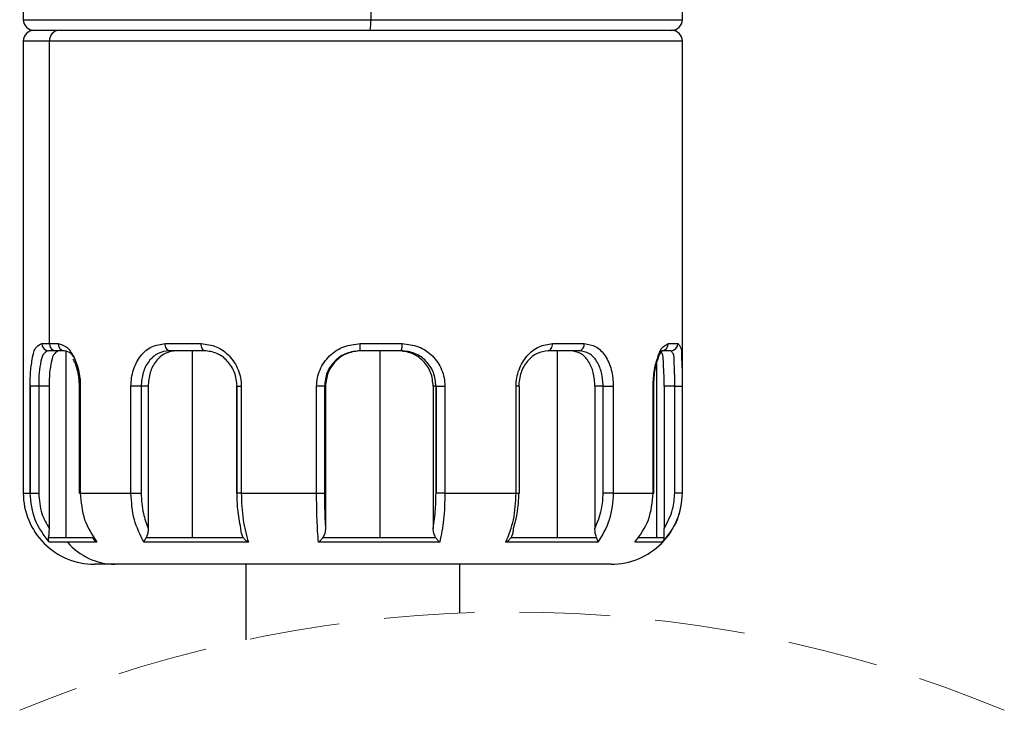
# Model space of a CAD drawing. Header units: millimetres. Extents: x 10 to 584, y 10 to 410.
# Tile 20 of 28: x 301 to 328, y 275 to 295. Entities that reach past the tile are written whole.
import ezdxf

# ---------------------------------------------------------------- set-up
doc = ezdxf.new("R2010")
doc.units = ezdxf.units.MM
doc.header["$LTSCALE"] = 2
doc.linetypes.add('SLD-实线', pattern=[0])
doc.linetypes.add('SLD-虚线', pattern=[1.905, 1.27, -0.635])

msp = doc.modelspace()

# ---------------------------------------------------------------- linework, layer by layer
at = {"color": 7, "linetype": 'SLD-实线', "lineweight": 25}
for p, q in [((310.547715, 313.150269), (310.547715, 294.750263)), ((300.790915, 296.450269), (300.790915, 294.750263)), ((319.290914, 294.750263), (319.290914, 296.450269)), ((301.800063, 294.450265), (301.090913, 294.450265)), ((310.531279, 294.450265), (301.800063, 294.450265)), ((318.990914, 294.450265), (310.531279, 294.450265)), ((300.790915, 294.150268), (300.790915, 281.450269)), ((301.523833, 285.650265), (301.523833, 294.150268)), ((319.290914, 281.450269), (319.290914, 294.150268)), ((301.311059, 285.650265), (301.523833, 285.650265)), ((301.523833, 285.650265), (301.77127, 285.650265)), ((304.77584, 285.650265), (305.786612, 285.650265)), ((310.251696, 285.650265), (311.426953, 285.650265)), ((315.647041, 285.650265), (316.537872, 285.650265)), ((318.901038, 285.650265), (319.167174, 285.650265)), ((301.707985, 285.450269), (301.499816, 285.450269)), ((301.950073, 285.450269), (301.707985, 285.450269)), ((301.984215, 285.450269), (301.984215, 280.205277)), ((305.878596, 285.450269), (304.889677, 285.450269)), ((305.529324, 285.450269), (305.529324, 280.205277)), ((311.396983, 285.450269), (310.247138, 285.450269)), ((310.797706, 285.450269), (310.797706, 280.205277)), ((316.397397, 285.450269), (315.525828, 285.450269)), ((315.777021, 285.450269), (315.777021, 280.205277)), ((318.96985, 285.450269), (318.709467, 285.450269)), ((300.982954, 281.450269), (300.982954, 284.450267)), ((300.994648, 284.450267), (300.982954, 284.450267)), ((301.22366, 284.450267), (300.994648, 284.450267)), ((300.994648, 281.450269), (300.994648, 284.450267)), ((301.513864, 284.450267), (301.22366, 284.450267)), ((301.22366, 284.450267), (301.22366, 281.450269)), ((301.513864, 284.450267), (301.513864, 280.458731)), ((302.358327, 284.450267), (302.358327, 281.450269)), ((302.374171, 284.450267), (302.392965, 284.450267)), ((302.374171, 281.450269), (302.374171, 284.450267)), ((302.392965, 284.450267), (302.392965, 281.450269)), ((303.815002, 281.450269), (303.815002, 284.450267)), ((304.100471, 284.450267), (303.815002, 284.450267)), ((304.295989, 284.450267), (304.100471, 284.450267)), ((304.100471, 284.450267), (304.100471, 281.450269)), ((304.295989, 284.450267), (304.295989, 280.458731)), ((306.779506, 284.450267), (306.779506, 281.450269)), ((306.795353, 284.450267), (306.91185, 284.450267)), ((306.795353, 281.450269), (306.795353, 284.450267)), ((306.91185, 284.450267), (306.91185, 281.450269)), ((309.025139, 281.450269), (309.025139, 284.450267)), ((309.24633, 284.450267), (309.025139, 284.450267)), ((309.24633, 284.450267), (309.24633, 281.450269)), ((309.272481, 284.450267), (309.24633, 284.450267)), ((309.272481, 284.450267), (309.272481, 280.458731)), ((312.376818, 284.450267), (312.299937, 284.450267)), ((312.299937, 284.450267), (312.299937, 280.458731)), ((312.376818, 284.450267), (312.385885, 284.450267)), ((312.376818, 281.450269), (312.376818, 284.450267)), ((312.385885, 284.450267), (312.62593, 284.450267)), ((312.385885, 281.450269), (312.385885, 284.450267)), ((312.62593, 284.450267), (312.62593, 281.450269)), ((314.623267, 281.450269), (314.623267, 284.450267)), ((314.724188, 281.450269), (314.724188, 284.450267)), ((316.837262, 284.450267), (316.837262, 280.458731)), ((317.068564, 284.450267), (316.837262, 284.450267)), ((317.068564, 284.450267), (317.352623, 284.450267)), ((317.068564, 281.450269), (317.068564, 284.450267)), ((317.352623, 284.450267), (317.352623, 281.450269)), ((318.471091, 281.450269), (318.471091, 284.450267)), ((318.488816, 281.450269), (318.488816, 284.450267)), ((318.778614, 284.450267), (318.778614, 280.458731)), ((319.075985, 284.450267), (318.778614, 284.450267)), ((319.075985, 284.450267), (319.28649, 284.450267)), ((319.075985, 281.450269), (319.075985, 284.450267)), ((319.28649, 284.450267), (319.28649, 281.450269)), ((300.982954, 281.450269), (300.994648, 281.450269)), ((300.994648, 281.450269), (301.22366, 281.450269)), ((302.392965, 281.450269), (302.374171, 281.450269)), ((302.392965, 281.450269), (303.815002, 281.450269)), ((303.815002, 281.450269), (304.100471, 281.450269)), ((306.91185, 281.450269), (306.795353, 281.450269)), ((306.91185, 281.450269), (309.025139, 281.450269)), ((309.025139, 281.450269), (309.24633, 281.450269)), ((312.385885, 281.450269), (312.376818, 281.450269)), ((312.62593, 281.450269), (312.385885, 281.450269)), ((312.62593, 281.450269), (314.623267, 281.450269)), ((317.352623, 281.450269), (317.068564, 281.450269)), ((317.352623, 281.450269), (318.471091, 281.450269)), ((318.471091, 281.450269), (318.488816, 281.450269)), ((319.28649, 281.450269), (319.075985, 281.450269)), ((301.498698, 280.205277), (301.984215, 280.205277)), ((302.035367, 280.066942), (301.524704, 280.066942)), ((301.984215, 280.205277), (302.737014, 280.205277)), ((302.85863, 280.066942), (302.035367, 280.066942)), ((307.11036, 280.066942), (304.180624, 280.066942)), ((304.244289, 280.205277), (305.529324, 280.205277)), ((305.529324, 280.205277), (306.964031, 280.205277)), ((312.481463, 280.066942), (309.074976, 280.066942)), ((309.203992, 280.205277), (310.797706, 280.205277)), ((310.797706, 280.205277), (312.366314, 280.205277)), ((316.920359, 280.066942), (314.338284, 280.066942)), ((314.483371, 280.205277), (315.777021, 280.205277)), ((315.777021, 280.205277), (316.880371, 280.205277)), ((318.731541, 280.066942), (317.960141, 280.066942)), ((318.065882, 280.205277), (318.565335, 280.205277)), ((318.565335, 280.205277), (318.781991, 280.205277)), ((303.365363, 279.450265), (302.790912, 279.450265)), ((317.290913, 279.450265), (303.365363, 279.450265)), ((307.040913, 279.450265), (307.040913, 277.325236)), ((313.040914, 278.080036), (313.040914, 279.450265))]:
    msp.add_line(p, q, dxfattribs=at)
at = {"color": 8, "linetype": 'SLD-实线', "lineweight": 25}
for p, q in [((300.790915, 294.750263), (310.547715, 294.750263)), ((310.547715, 294.750263), (319.290914, 294.750263)), ((301.523833, 294.150268), (300.790915, 294.150268)), ((319.290914, 294.150268), (301.523833, 294.150268)), ((318.565335, 285.074902), (318.565335, 280.205277)), ((302.358327, 284.450267), (302.374171, 284.450267)), ((306.779506, 284.450267), (306.795353, 284.450267)), ((314.724188, 284.450267), (314.623267, 284.450267)), ((318.488816, 284.450267), (318.471091, 284.450267)), ((300.790915, 281.450269), (300.982954, 281.450269)), ((302.374171, 281.450269), (302.358327, 281.450269)), ((306.795353, 281.450269), (306.779506, 281.450269)), ((314.623267, 281.450269), (314.724188, 281.450269)), ((319.28649, 281.450269), (319.290914, 281.450269))]:
    msp.add_line(p, q, dxfattribs=at)
at = {"color": 7, "linetype": 'SLD-实线', "lineweight": 25, "flags": 128}
for points in [[(304.889677, 285.450269), (304.867467, 285.454107), (304.846114, 285.465491), (304.826433, 285.483968), (304.809181, 285.508846), (304.795025, 285.539155), (304.784505, 285.573726), (304.778026, 285.611247), (304.77584, 285.650265)], [(305.878596, 285.450269), (305.860652, 285.454107), (305.843396, 285.465491), (305.827493, 285.483968), (305.813553, 285.508846), (305.802116, 285.539155), (305.793615, 285.573726), (305.788381, 285.611247), (305.786612, 285.650265)], [(315.525828, 285.450269), (315.549476, 285.454107), (315.572215, 285.465491), (315.59317, 285.483968), (315.611539, 285.508846), (315.626614, 285.539155), (315.637816, 285.573726), (315.644713, 285.611247), (315.647041, 285.650265)]]:
    msp.add_lwpolyline(points, dxfattribs=at)
at = {"color": 7, "linetype": 'SLD-实线', "lineweight": 25}
for centre, radius, start, end in [((301.090904, 294.750254), 0.299989, 179.9983217, 270.0016783), ((309.166705, 294.675475), 1.383033, 350.6283534, 3.099785), ((318.990919, 294.750261), 0.299995, 269.9991805, 0.0004638), ((301.090904, 294.150277), 0.299989, 89.9983217, 180.0016783), ((301.812454, 294.161684), 0.288847, 92.4586813, 182.2651355), ((318.990919, 294.15027), 0.299995, 359.9995362, 90.0008195), ((301.505599, 285.6448), 0.194617, 178.3908824, 268.2970918), ((301.716244, 285.642655), 0.192562, 177.7348277, 267.5416796), ((301.961296, 285.640229), 0.19029, 176.9765105, 266.6189534), ((308.054504, 285.600289), 2.19776, 356.0859264, 1.3029923), ((311.070824, 285.601389), 0.359467, 335.1402743, 7.8146861), ((316.361337, 285.62493), 0.178344, 281.6652714, 8.1671003), ((318.705166, 285.646137), 0.195915, 271.257724, 1.2073849), ((318.96851, 285.648934), 0.198669, 270.3864455, 0.3838973), ((302.790911, 281.45026), 1.999996, 179.9997565, 270.00003), ((317.290912, 281.450267), 2.000002, 270.0000454, 0.0000613), ((303.380779, 281.226061), 1.775863, 220.7460378, 269.5026235)]:
    msp.add_arc(centre, radius, start, end, dxfattribs=at)
at = {"color": 7, "linetype": 'SLD-虚线', "lineweight": 18}
msp.add_arc((314.509435, 242.181905), 35.928157, 67.3801351, 112.6198649, dxfattribs=at)
at = {"color": 7, "linetype": 'SLD-实线', "lineweight": 25}
for points, knots in [([(300.982954, 284.450267), (300.983913, 284.529287), (300.985795, 284.684257), (301.003616, 284.972186), (301.051134, 285.258221), (301.119695, 285.557894), (301.258569, 285.624929), (301.311059, 285.650265)], [0, 0, 0, 0, 0.181905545, 0.356745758, 0.658620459, 0.870970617, 1, 1, 1, 1]), ([(301.77127, 285.650265), (301.848948, 285.627077), (302.033947, 285.571852), (302.222181, 285.279036), (302.333327, 284.977087), (302.385414, 284.685268), (302.390425, 284.529331), (302.392965, 284.450267)], [0, 0, 0, 0, 0.163694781, 0.389861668, 0.677001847, 0.836232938, 1, 1, 1, 1]), ([(303.815002, 284.450267), (303.818358, 284.52968), (303.825013, 284.687122), (303.896382, 284.984115), (304.058878, 285.309052), (304.380193, 285.595786), (304.645763, 285.632354), (304.77584, 285.650265)], [0, 0, 0, 0, 0.139989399, 0.277541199, 0.535868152, 0.772666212, 1, 1, 1, 1]), ([(305.786612, 285.650265), (305.930451, 285.631904), (306.223984, 285.594435), (306.597144, 285.317632), (306.806768, 284.989954), (306.898929, 284.688198), (306.907537, 284.52969), (306.91185, 284.450267)], [0, 0, 0, 0, 0.23658664, 0.48280127, 0.738233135, 0.868837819, 1, 1, 1, 1]), ([(309.025139, 284.450267), (309.029731, 284.529919), (309.038917, 284.689248), (309.137623, 284.993362), (309.366359, 285.325405), (309.775149, 285.597962), (310.092743, 285.63282), (310.251696, 285.650265)], [0, 0, 0, 0, 0.1257356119, 0.2515142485, 0.5006591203, 0.7500841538, 1, 1, 1, 1]), ([(311.426953, 285.650265), (311.58399, 285.632833), (311.897072, 285.59808), (312.29771, 285.323461), (312.51801, 284.991414), (312.61273, 284.688415), (312.621526, 284.529715), (312.62593, 284.450267)], [0, 0, 0, 0, 0.249407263, 0.497239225, 0.746774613, 0.873231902, 1, 1, 1, 1]), ([(314.623267, 284.450267), (314.627249, 284.529785), (314.635176, 284.688069), (314.719544, 284.987743), (314.908376, 285.311374), (315.246245, 285.591802), (315.5171, 285.631311), (315.647041, 285.650265)], [0, 0, 0, 0, 0.13733359, 0.273372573, 0.534084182, 0.776480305, 1, 1, 1, 1]), ([(316.537872, 285.650265), (316.651098, 285.631404), (316.888044, 285.591932), (317.156551, 285.296918), (317.286184, 284.979328), (317.344469, 284.685733), (317.349882, 284.529407), (317.352623, 284.450267)], [0, 0, 0, 0, 0.210396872, 0.440295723, 0.7064674, 0.85139939, 1, 1, 1, 1]), ([(318.471091, 284.450267), (318.472992, 284.529385), (318.476731, 284.684953), (318.513593, 284.974475), (318.595447, 285.265658), (318.707543, 285.553587), (318.849056, 285.624293), (318.901038, 285.650265)], [0, 0, 0, 0, 0.178152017, 0.350295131, 0.652540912, 0.872368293, 1, 1, 1, 1]), ([(319.167174, 285.650265), (319.191167, 285.621463), (319.271597, 285.524909), (319.262662, 285.253943), (319.284964, 284.96959), (319.285699, 284.683644), (319.286223, 284.52913), (319.28649, 284.450267)], [0, 0, 0, 0, 0.090162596, 0.302243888, 0.620810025, 0.806465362, 1, 1, 1, 1]), ([(301.499816, 285.450269), (301.454268, 285.428982), (301.335433, 285.373443), (301.278161, 285.120932), (301.229444, 284.818741), (301.225687, 284.579419), (301.22366, 284.450267)], [0, 0, 0, 0, 0.132927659, 0.346816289, 0.64750507, 1, 1, 1, 1]), ([(301.794035, 285.450269), (301.749937, 285.42867), (301.63319, 285.371488), (301.573881, 285.121358), (301.52101, 284.818878), (301.516368, 284.579429), (301.513864, 284.450267)], [0, 0, 0, 0, 0.130433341, 0.345312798, 0.646852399, 1, 1, 1, 1]), ([(302.209018, 285.263603), (302.18411, 285.304416), (302.124999, 285.401271), (302.014189, 285.43231), (301.950073, 285.450269)], [0, 0, 0, 0, 0.4213829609, 1, 1, 1, 1]), ([(304.889677, 285.450269), (304.781012, 285.435128), (304.55971, 285.404292), (304.297376, 285.162124), (304.131405, 284.832296), (304.111006, 284.580383), (304.100471, 284.450267)], [0, 0, 0, 0, 0.228912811, 0.46619452, 0.724285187, 1, 1, 1, 1]), ([(305.087904, 285.450269), (304.980057, 285.434882), (304.759381, 285.403396), (304.496838, 285.162079), (304.328846, 284.832593), (304.307176, 284.580439), (304.295989, 284.450267)], [0, 0, 0, 0, 0.227444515, 0.465399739, 0.72401928, 1, 1, 1, 1]), ([(306.792839, 284.450267), (306.778778, 284.581164), (306.750926, 284.840447), (306.538147, 285.168401), (306.237626, 285.402323), (305.99639, 285.434539), (305.878596, 285.450269)], [0, 0, 0, 0, 0.261495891, 0.517979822, 0.764634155, 1, 1, 1, 1]), ([(310.247138, 285.450269), (310.115914, 285.43544), (309.853655, 285.405801), (309.522496, 285.175244), (309.291326, 284.844185), (309.261351, 284.581768), (309.24633, 284.450267)], [0, 0, 0, 0, 0.25009531, 0.499827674, 0.749355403, 1, 1, 1, 1]), ([(310.273653, 285.450269), (310.142462, 285.435378), (309.880263, 285.405616), (309.548942, 285.175355), (309.318904, 284.843824), (309.287988, 284.581731), (309.272481, 284.450267)], [0, 0, 0, 0, 0.250133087, 0.499916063, 0.749160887, 1, 1, 1, 1]), ([(312.299937, 284.450267), (312.285505, 284.581284), (312.256763, 284.842212), (312.032888, 285.173513), (311.707717, 285.405685), (311.448815, 285.435383), (311.319036, 285.450269)], [0, 0, 0, 0, 0.2521279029, 0.5021300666, 0.7504357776, 1, 1, 1, 1]), ([(312.376818, 284.450267), (312.362512, 284.581274), (312.334038, 284.842032), (312.111272, 285.173749), (311.786051, 285.406009), (311.526995, 285.435479), (311.396983, 285.450269)], [0, 0, 0, 0, 0.252140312, 0.501867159, 0.75000131, 1, 1, 1, 1]), ([(315.525828, 285.450269), (315.419837, 285.433967), (315.197656, 285.399793), (314.926437, 285.163082), (314.733752, 284.837311), (314.708555, 284.581078), (314.695692, 284.450267)], [0, 0, 0, 0, 0.2216268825, 0.4645825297, 0.7266602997, 1, 1, 1, 1]), ([(316.837262, 284.450267), (316.828431, 284.579647), (316.811516, 284.82743), (316.674314, 285.152091), (316.454363, 285.399988), (316.256944, 285.434045), (316.162894, 285.450269)], [0, 0, 0, 0, 0.291388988, 0.558058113, 0.789460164, 1, 1, 1, 1]), ([(317.068564, 284.450267), (317.06005, 284.579578), (317.043768, 284.826879), (316.91042, 285.152241), (316.690696, 285.401124), (316.492455, 285.434342), (316.397397, 285.450269)], [0, 0, 0, 0, 0.291243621, 0.556995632, 0.78757789, 1, 1, 1, 1]), ([(318.488805, 284.450267), (318.49099, 284.533661), (318.495132, 284.691764), (318.526158, 284.911259), (318.566034, 285.097589), (318.624134, 285.261694), (318.664478, 285.395887), (318.729883, 285.443167), (318.744326, 285.453607)], [0, 0, 0, 0, 0.2364525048, 0.4482843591, 0.629023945, 0.7733823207, 0.9499574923, 1, 1, 1, 1]), ([(318.778614, 284.450267), (318.779132, 284.578657), (318.780089, 284.815878), (318.754829, 285.11749), (318.757859, 285.344643), (318.689061, 285.42584), (318.668362, 285.450269)], [0, 0, 0, 0, 0.375176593, 0.693197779, 0.907696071, 1, 1, 1, 1]), ([(319.075985, 284.450267), (319.076953, 284.578753), (319.07874, 284.816095), (319.057006, 285.116824), (319.064552, 285.346759), (318.992031, 285.426025), (318.96985, 285.450269)], [0, 0, 0, 0, 0.374587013, 0.691944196, 0.905776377, 1, 1, 1, 1]), ([(302.187001, 285.208781), (302.20355, 285.177636), (302.250613, 285.089061), (302.303297, 284.919746), (302.349385, 284.697421), (302.355236, 284.535706), (302.358327, 284.450267)], [0, 0, 0, 0, 0.134603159, 0.382795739, 0.673914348, 1, 1, 1, 1]), ([(301.524704, 280.066942), (301.369663, 280.270346), (301.057583, 280.679773), (301.007936, 281.192344), (300.982954, 281.450269)], [0, 0, 0, 0, 0.496801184, 1, 1, 1, 1]), ([(301.22366, 281.450269), (301.239656, 281.253564), (301.268257, 280.901842), (301.43873, 280.594283), (301.513864, 280.458731)], [0, 0, 0, 0, 0.55926386, 1, 1, 1, 1]), ([(302.392965, 281.450269), (302.413092, 281.194096), (302.452425, 280.693465), (302.725357, 280.2725), (302.85863, 280.066942)], [0, 0, 0, 0, 0.511699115, 1, 1, 1, 1]), ([(304.180624, 280.066942), (304.075993, 280.274888), (303.857185, 280.709749), (303.829466, 281.196353), (303.815002, 281.450269)], [0, 0, 0, 0, 0.478188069, 1, 1, 1, 1]), ([(304.100471, 281.450269), (304.110281, 281.255848), (304.127473, 280.915155), (304.245371, 280.59583), (304.295989, 280.458731)], [0, 0, 0, 0, 0.570660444, 1, 1, 1, 1]), ([(306.899739, 280.458731), (306.865611, 280.636802), (306.802802, 280.964519), (306.795962, 281.297994), (306.792839, 281.450269)], [0, 0, 0, 0, 0.543367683, 1, 1, 1, 1]), ([(306.91185, 281.450269), (306.918725, 281.199499), (306.931583, 280.730442), (307.053584, 280.277657), (307.11036, 280.066942)], [0, 0, 0, 0, 0.534625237, 1, 1, 1, 1]), ([(309.074976, 280.066942), (309.060721, 280.278757), (309.029727, 280.739325), (309.026748, 281.200947), (309.025139, 281.450269)], [0, 0, 0, 0, 0.459900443, 1, 1, 1, 1]), ([(309.24633, 281.450269), (309.247515, 281.258122), (309.249556, 280.927418), (309.265712, 280.597119), (309.272481, 280.458731)], [0, 0, 0, 0, 0.581021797, 1, 1, 1, 1]), ([(312.299937, 280.458731), (312.32448, 280.637075), (312.369764, 280.966131), (312.374602, 281.298184), (312.376818, 281.450269)], [0, 0, 0, 0, 0.541986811, 1, 1, 1, 1]), ([(312.62593, 281.450269), (312.621094, 281.200208), (312.612094, 280.734838), (312.522784, 280.278208), (312.481463, 280.066942)], [0, 0, 0, 0, 0.537337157, 1, 1, 1, 1]), ([(314.338284, 280.066942), (314.419815, 280.276421), (314.592825, 280.720939), (314.612738, 281.198015), (314.623267, 281.450269)], [0, 0, 0, 0, 0.47125088, 1, 1, 1, 1]), ([(314.695692, 281.450269), (314.68828, 281.256692), (314.675382, 280.919807), (314.58215, 280.596334), (314.542489, 280.458731)], [0, 0, 0, 0, 0.574608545, 1, 1, 1, 1]), ([(316.837262, 280.458731), (316.911118, 280.634742), (317.044595, 280.952847), (317.061163, 281.296682), (317.068564, 281.450269)], [0, 0, 0, 0, 0.55331419, 1, 1, 1, 1]), ([(317.352623, 281.450269), (317.334485, 281.194862), (317.29928, 280.699149), (317.044075, 280.273354), (316.920359, 280.066942)], [0, 0, 0, 0, 0.5152295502, 1, 1, 1, 1]), ([(317.960141, 280.066942), (318.106372, 280.271251), (318.402811, 280.685426), (318.448128, 281.193051), (318.471091, 281.450269)], [0, 0, 0, 0, 0.493293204, 1, 1, 1, 1]), ([(319.28649, 281.450269), (319.260618, 281.192043), (319.209048, 280.677312), (318.890354, 280.269944), (318.731541, 280.066942)], [0, 0, 0, 0, 0.501673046, 1, 1, 1, 1]), ([(318.778614, 280.458731), (318.873565, 280.633065), (319.042857, 280.943893), (319.065876, 281.295756), (319.075985, 281.450269)], [0, 0, 0, 0, 0.560872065, 1, 1, 1, 1]), ([(301.513864, 280.458731), (301.513567, 280.414842), (301.512994, 280.330083), (301.503349, 280.245879), (301.498698, 280.205277)], [0, 0, 0, 0, 0.5178094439, 1, 1, 1, 1]), ([(304.295989, 280.458731), (304.294822, 280.414363), (304.292521, 280.326808), (304.260221, 280.245422), (304.244289, 280.205277)], [0, 0, 0, 0, 0.506734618, 1, 1, 1, 1]), ([(306.964031, 280.205277), (306.944229, 280.245028), (306.904465, 280.324851), (306.901319, 280.413985), (306.899739, 280.458731)], [0, 0, 0, 0, 0.497996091, 1, 1, 1, 1]), ([(309.272481, 280.458731), (309.270745, 280.414029), (309.267262, 280.324327), (309.225128, 280.245048), (309.203992, 280.205277)], [0, 0, 0, 0, 0.498339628, 1, 1, 1, 1]), ([(312.366314, 280.205277), (312.345882, 280.244979), (312.304941, 280.324531), (312.301607, 280.413943), (312.299937, 280.458731)], [0, 0, 0, 0, 0.499079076, 1, 1, 1, 1]), ([(314.542489, 280.458731), (314.541107, 280.41422), (314.53836, 280.325764), (314.501622, 280.245267), (314.483371, 280.205277)], [0, 0, 0, 0, 0.503200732, 1, 1, 1, 1]), ([(316.880371, 280.205277), (316.867128, 280.245451), (316.840002, 280.327735), (316.83819, 280.414386), (316.837262, 280.458731)], [0, 0, 0, 0, 0.488238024, 1, 1, 1, 1]), ([(318.781991, 280.205277), (318.780975, 280.245796), (318.778858, 280.330267), (318.778697, 280.414765), (318.778614, 280.458731)], [0, 0, 0, 0, 0.479680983, 1, 1, 1, 1]), ([(301.524704, 280.066942), (301.514533, 280.0871), (301.492617, 280.130536), (301.496576, 280.179199), (301.498698, 280.205277)], [0, 0, 0, 0, 0.464098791, 1, 1, 1, 1]), ([(302.85863, 280.066942), (302.832537, 280.085871), (302.781548, 280.12286), (302.751625, 280.178238), (302.737014, 280.205277)], [0, 0, 0, 0, 0.51173201, 1, 1, 1, 1]), ([(304.180624, 280.066942), (304.188672, 280.08763), (304.207102, 280.13501), (304.230889, 280.179956), (304.244289, 280.205277)], [0, 0, 0, 0, 0.436651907, 1, 1, 1, 1]), ([(307.11036, 280.066942), (307.082586, 280.086259), (307.026861, 280.125016), (306.985018, 280.178467), (306.964031, 280.205277)], [0, 0, 0, 0, 0.4984156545, 1, 1, 1, 1]), ([(309.074976, 280.066942), (309.09752, 280.086857), (309.144983, 280.128784), (309.183677, 280.178943), (309.203992, 280.205277)], [0, 0, 0, 0, 0.474983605, 1, 1, 1, 1]), ([(312.481463, 280.066942), (312.462196, 280.087106), (312.42066, 280.130575), (312.385282, 280.179205), (312.366314, 280.205277)], [0, 0, 0, 0, 0.463857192, 1, 1, 1, 1]), ([(314.338284, 280.066942), (314.366638, 280.086081), (314.422822, 280.124007), (314.463314, 280.178356), (314.483371, 280.205277)], [0, 0, 0, 0, 0.504664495, 1, 1, 1, 1]), ([(316.920359, 280.066942), (316.917268, 280.087682), (316.910141, 280.13551), (316.891135, 280.180051), (316.880371, 280.205277)], [0, 0, 0, 0, 0.433632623, 1, 1, 1, 1]), ([(318.731541, 280.066942), (318.74626, 280.086693), (318.77681, 280.127685), (318.780222, 280.178794), (318.781991, 280.205277)], [0, 0, 0, 0, 0.481824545, 1, 1, 1, 1])]:
    msp.add_open_spline(points, degree=3, knots=knots, dxfattribs=at)

doc.saveas('drawing.dxf')
